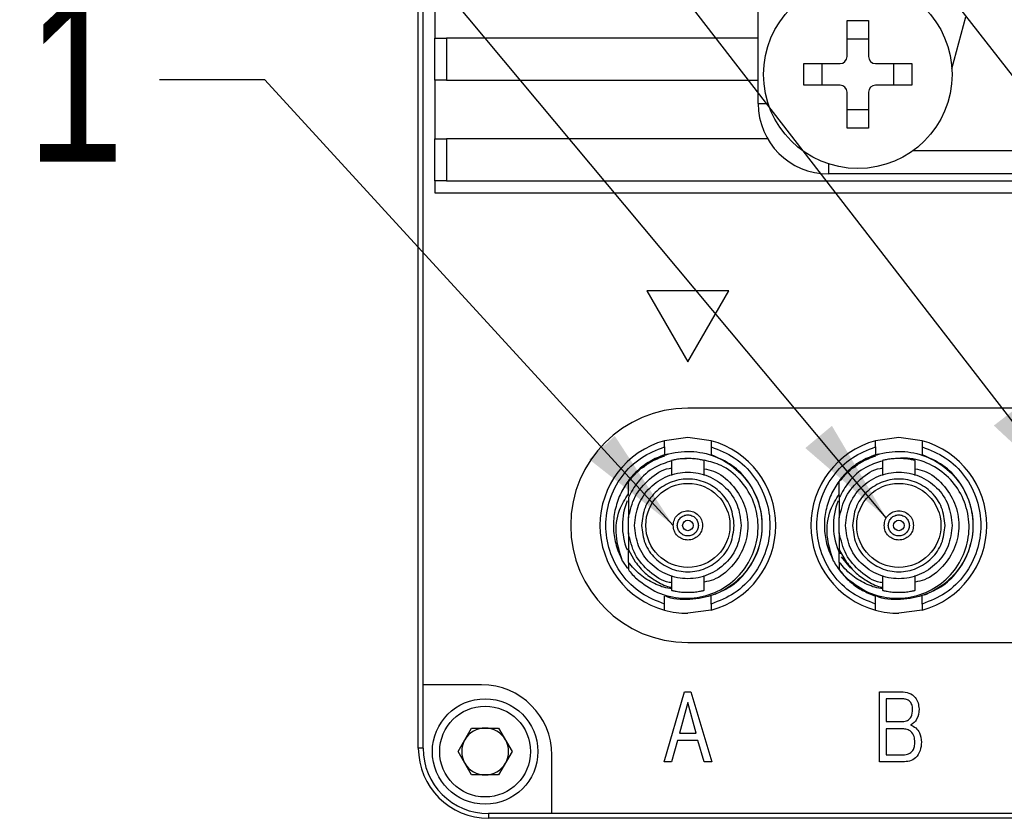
# Model space of a CAD drawing. Header units: millimetres. Extents: x 0 to 14221, y 0 to 1521.
# Tile 1 of 5: x 14087 to 14129, y 1422 to 1456. Entities that reach past the tile are written whole.
import ezdxf

# ---------------------------------------------------------------- set-up
doc = ezdxf.new("R2010")
doc.units = ezdxf.units.MM
doc.layers.add('粗实线', color=7, linetype='Continuous', lineweight=50)
doc.layers.add('细实线', color=3, linetype='Continuous', lineweight=25)
doc.styles.add('iTek', font='txt', dxfattribs={"width": 0.8, "height": 7})
doc.dimstyles.new('iTek', dxfattribs={"dimscale": 0, "dimtxt": 7, "dimasz": 4.5, "dimexe": 1, "dimexo": 1, "dimgap": 1.5, "dimtad": 1, "dimtoh": 1, "dimdsep": 46, "dimtxsty": 'iTek', "dimcen": 4, "dimclrd": 256, "dimclre": 256, "dimclrt": 256, "dimazin": 2, "dimtfac": 1, "dimtmove": 0, "dimatfit": 3, "dimfxl": 1, "dimlwd": -1, "dimlwe": -1, "dimarcsym": 0})

msp = doc.modelspace()

# ---------------------------------------------------------------- linework, layer by layer
at = {"layer": '粗实线', "lineweight": 25}
for p, q in [((14104.472, 1425.175), (14104.472, 1518.175)), ((14118.972, 1452.675), (14118.972, 1516.675)), ((14104.672, 1427.875), (14104.672, 1515.475)), ((14105.172, 1457.975), (14105.172, 1455.475)), ((14127.235, 1454.159), (14127.829, 1456.379)), ((14122.762, 1456.225), (14123.682, 1456.225)), ((14122.762, 1454.685), (14122.762, 1456.225)), ((14123.682, 1456.225), (14123.682, 1454.685)), ((14105.172, 1453.675), (14105.172, 1455.475)), ((14105.172, 1455.475), (14105.672, 1455.475)), ((14105.672, 1455.475), (14105.672, 1453.675)), ((14118.972, 1455.475), (14105.672, 1455.475)), ((14122.762, 1455.446), (14123.682, 1455.446)), ((14120.922, 1454.385), (14122.462, 1454.385)), ((14120.922, 1453.465), (14120.922, 1454.385)), ((14121.701, 1453.465), (14121.701, 1454.385)), ((14123.982, 1454.385), (14125.522, 1454.385)), ((14124.742, 1454.385), (14124.742, 1453.465)), ((14125.522, 1454.385), (14125.522, 1453.465)), ((14105.672, 1453.675), (14105.172, 1453.675)), ((14105.172, 1453.675), (14105.172, 1451.175)), ((14105.672, 1453.675), (14118.972, 1453.675)), ((14122.462, 1453.465), (14120.922, 1453.465)), ((14125.522, 1453.465), (14123.982, 1453.465)), ((14122.762, 1451.625), (14122.762, 1453.165)), ((14123.682, 1453.165), (14123.682, 1451.625)), ((14118.972, 1452.675), (14119.401, 1452.675)), ((14123.682, 1452.405), (14122.762, 1452.405)), ((14123.682, 1451.625), (14122.762, 1451.625)), ((14105.172, 1449.375), (14105.172, 1451.175)), ((14105.172, 1451.175), (14105.672, 1451.175)), ((14105.672, 1451.175), (14105.672, 1449.375)), ((14119.373, 1451.175), (14105.672, 1451.175)), ((14125.588, 1450.675), (14182.356, 1450.675)), ((14121.972, 1450.104), (14121.972, 1449.675)), ((14185.972, 1449.675), (14121.972, 1449.675)), ((14105.672, 1449.375), (14105.172, 1449.375)), ((14105.172, 1449.375), (14105.172, 1448.875)), ((14105.672, 1449.375), (14202.272, 1449.375)), ((14105.172, 1448.875), (14202.772, 1448.875)), ((14117.722, 1444.686), (14114.222, 1444.686)), ((14114.222, 1444.686), (14115.972, 1441.654)), ((14115.972, 1441.654), (14117.722, 1444.686)), ((14142.972, 1439.675), (14115.972, 1439.675)), ((14115.972, 1438.425), (14114.972, 1438.289)), ((14116.972, 1438.289), (14115.972, 1438.425)), ((14124.972, 1438.425), (14123.972, 1438.289)), ((14125.972, 1438.289), (14124.972, 1438.425)), ((14114.972, 1438.029), (14114.972, 1437.689)), ((14116.972, 1438.029), (14116.972, 1437.689)), ((14123.972, 1438.029), (14123.972, 1437.689)), ((14125.972, 1438.029), (14125.972, 1437.689)), ((14114.972, 1437.689), (14115.11, 1437.731)), ((14115.043, 1437.675), (14114.972, 1437.675)), ((14115.272, 1437.443), (14115.272, 1436.811)), ((14116.21, 1437.525), (14115.631, 1437.508)), ((14116.672, 1436.811), (14116.672, 1437.443)), ((14123.972, 1437.689), (14124.11, 1437.731)), ((14124.043, 1437.675), (14123.972, 1437.675)), ((14124.272, 1437.443), (14124.272, 1436.811)), ((14125.672, 1436.811), (14125.672, 1437.443)), ((14113.432, 1435.863), (14113.432, 1434.995)), ((14122.432, 1435.863), (14122.432, 1434.995)), ((14113.432, 1434.356), (14113.432, 1434.995)), ((14122.432, 1434.356), (14122.432, 1434.995)), ((14113.432, 1434.356), (14113.432, 1433.632)), ((14122.432, 1434.356), (14122.432, 1433.632)), ((14113.432, 1433.098), (14113.432, 1433.673)), ((14122.432, 1433.098), (14122.432, 1433.673)), ((14113.432, 1433.632), (14113.727, 1433.121)), ((14122.432, 1433.632), (14122.727, 1433.121)), ((14122.518, 1433.341), (14122.905, 1432.856)), ((14113.184, 1433.155), (14113.395, 1432.842)), ((14113.432, 1433.098), (14113.432, 1432.795)), ((14122.432, 1433.098), (14122.432, 1432.795)), ((14115.272, 1432.539), (14115.272, 1431.907)), ((14116.672, 1431.907), (14116.672, 1432.539)), ((14124.272, 1432.539), (14124.272, 1431.907)), ((14125.672, 1431.907), (14125.672, 1432.539)), ((14114.972, 1431.321), (14114.972, 1431.662)), ((14116.972, 1431.321), (14116.972, 1431.662)), ((14123.972, 1431.321), (14123.972, 1431.662)), ((14125.972, 1431.321), (14125.972, 1431.662)), ((14116.972, 1431.061), (14115.972, 1430.925)), ((14125.972, 1431.061), (14124.972, 1430.925)), ((14115.972, 1429.675), (14142.972, 1429.675)), ((14107.172, 1427.875), (14104.672, 1427.875)), ((14104.672, 1425.175), (14104.672, 1427.875)), ((14114.964, 1424.579), (14115.833, 1427.579)), ((14115.833, 1427.579), (14116.104, 1427.579)), ((14116.104, 1427.579), (14116.999, 1424.579)), ((14124.153, 1427.579), (14125.072, 1427.579)), ((14124.153, 1424.579), (14124.153, 1427.579)), ((14115.97, 1427.118), (14115.609, 1425.814)), ((14116.325, 1425.814), (14115.97, 1427.118)), ((14124.434, 1427.278), (14124.434, 1426.308)), ((14125.104, 1427.278), (14124.434, 1427.278)), ((14124.434, 1426.308), (14125.136, 1426.308)), ((14106.167, 1425.025), (14106.744, 1426.025)), ((14106.744, 1426.025), (14107.899, 1426.025)), ((14107.899, 1426.025), (14108.476, 1425.025)), ((14115.609, 1425.814), (14116.325, 1425.814)), ((14124.434, 1425.995), (14124.434, 1424.884)), ((14125.13, 1425.995), (14124.434, 1425.995)), ((14115.533, 1425.502), (14115.268, 1424.579)), ((14116.401, 1425.502), (14115.533, 1425.502)), ((14116.663, 1424.579), (14116.401, 1425.502)), ((14104.672, 1425.175), (14104.472, 1425.175)), ((14106.744, 1424.025), (14106.167, 1425.025)), ((14108.476, 1425.025), (14107.899, 1424.025)), ((14110.172, 1422.375), (14110.172, 1424.875)), ((14124.434, 1424.884), (14125.162, 1424.884)), ((14115.268, 1424.579), (14114.964, 1424.579)), ((14116.999, 1424.579), (14116.663, 1424.579)), ((14125.143, 1424.579), (14124.153, 1424.579)), ((14107.899, 1424.025), (14106.744, 1424.025)), ((14110.172, 1422.375), (14107.472, 1422.375)), ((14107.472, 1422.375), (14107.472, 1422.175)), ((14197.772, 1422.375), (14110.172, 1422.375)), ((14200.472, 1422.175), (14107.472, 1422.175))]:
    msp.add_line(p, q, dxfattribs=at)
for centre, radius in [((14123.222, 1453.925), 4.02), ((14115.972, 1434.675), 1.795), ((14124.972, 1434.675), 1.795), ((14115.972, 1434.675), 0.225), ((14124.972, 1434.675), 0.225), ((14107.322, 1425.025), 2.25), ((14107.322, 1425.025), 1.938)]:
    msp.add_circle(centre, radius, dxfattribs=at)
for centre, radius, start, end in [((14122.462, 1454.685), 0.3, 270, 0), ((14123.982, 1454.685), 0.3, 180, 270), ((14122.462, 1453.165), 0.3, 0, 90), ((14123.982, 1453.165), 0.3, 90, 180), ((14121.972, 1452.675), 3, 180, 270), ((14115.972, 1434.675), 5, 90, 270), ((14115.972, 1434.675), 3.75, 105.466, 254.534), ((14115.972, 1434.675), 3.75, 285.466, 74.534), ((14115.972, 1434.675), 3.75, 0, 74.534), ((14124.972, 1434.675), 3.75, 105.466, 254.534), ((14124.972, 1434.675), 3.75, 285.466, 74.534), ((14124.972, 1434.675), 3.75, 0, 74.534), ((14115.972, 1434.675), 2.795, 157.9114, 201.7738), ((14124.972, 1434.675), 2.795, 157.9114, 205.7008), ((14115.972, 1434.675), 3.75, 285.466, 0), ((14124.972, 1434.675), 3.75, 285.466, 0), ((14115.972, 1434.675), 3.16, 216.5057, 226.2849), ((14124.972, 1434.675), 3.16, 216.5057, 226.2849), ((14115.972, 1434.675), 3.75, 254.534, 270), ((14124.972, 1434.675), 3.75, 254.534, 270), ((14107.172, 1424.875), 3, 0, 90), ((14107.322, 1425.025), 1, 90, 150), ((14107.322, 1425.025), 1, 30, 90), ((14107.322, 1425.025), 1, 150, 210), ((14107.322, 1425.025), 1, 330, 30), ((14107.472, 1425.175), 3, 180, 270), ((14107.472, 1425.175), 2.8, 180, 270), ((14107.322, 1425.025), 1, 210, 270), ((14107.322, 1425.025), 1, 270, 330)]:
    msp.add_arc(centre, radius, start, end, dxfattribs=at)
for points, knots in [([(14114.972, 1438.029), (14114.972, 1438.06), (14114.972, 1438.12), (14114.972, 1438.2), (14114.972, 1438.258), (14114.972, 1438.286), (14114.972, 1438.289), (14114.972, 1438.289)], [0, 0, 0, 0, 0.226053, 0.452291, 0.673262, 0.885714, 1, 1, 1, 1]), ([(14116.972, 1438.289), (14116.972, 1438.289), (14116.972, 1438.287), (14116.972, 1438.267), (14116.972, 1438.219), (14116.972, 1438.133), (14116.972, 1438.064), (14116.972, 1438.029)], [0, 0, 0, 0, 0.123117, 0.242158, 0.487013, 0.740154, 1, 1, 1, 1]), ([(14123.972, 1438.029), (14123.972, 1438.06), (14123.972, 1438.12), (14123.972, 1438.2), (14123.972, 1438.258), (14123.972, 1438.286), (14123.972, 1438.289), (14123.972, 1438.289)], [0, 0, 0, 0, 0.226053, 0.452291, 0.673262, 0.885714, 1, 1, 1, 1]), ([(14125.972, 1438.289), (14125.972, 1438.289), (14125.972, 1438.287), (14125.972, 1438.267), (14125.972, 1438.219), (14125.972, 1438.133), (14125.972, 1438.064), (14125.972, 1438.029)], [0, 0, 0, 0, 0.123117, 0.242158, 0.487013, 0.740154, 1, 1, 1, 1]), ([(14114.972, 1431.321), (14114.632, 1431.457), (14113.936, 1431.735), (14113.116, 1432.55), (14112.589, 1433.563), (14112.415, 1434.675), (14112.589, 1435.787), (14113.116, 1436.801), (14113.936, 1437.615), (14114.632, 1437.894), (14114.972, 1438.029)], [0, 0, 0, 0, 0.121739, 0.25, 0.378261, 0.5, 0.621739, 0.75, 0.878261, 1, 1, 1, 1]), ([(14113.432, 1436.555), (14113.671, 1436.82), (14114.15, 1437.35), (14115.152, 1437.786), (14116.225, 1437.886), (14117.275, 1437.62), (14118.177, 1437.022), (14118.83, 1436.159), (14119.16, 1435.129), (14119.13, 1434.048), (14118.744, 1433.036), (14118.046, 1432.213), (14117.109, 1431.657), (14116.061, 1431.48), (14115.307, 1431.506), (14114.99, 1431.673), (14114.986, 1431.675)], [0, 0, 0, 0, 0.0768491, 0.1536984, 0.2305472, 0.3073957, 0.3842443, 0.4610926, 0.5379413, 0.6147897, 0.6916385, 0.7684873, 0.8453362, 0.9221852, 0.9990343, 1, 1, 1, 1]), ([(14116.972, 1438.029), (14117.311, 1437.894), (14118.007, 1437.615), (14118.828, 1436.801), (14119.355, 1435.787), (14119.528, 1434.675), (14119.355, 1433.563), (14118.828, 1432.55), (14118.007, 1431.735), (14117.311, 1431.457), (14116.972, 1431.321)], [0, 0, 0, 0, 0.121739, 0.25, 0.378261, 0.5, 0.621739, 0.75, 0.878261, 1, 1, 1, 1]), ([(14123.972, 1431.321), (14123.632, 1431.457), (14122.936, 1431.735), (14122.116, 1432.55), (14121.589, 1433.563), (14121.415, 1434.675), (14121.589, 1435.787), (14122.116, 1436.801), (14122.936, 1437.615), (14123.632, 1437.894), (14123.972, 1438.029)], [0, 0, 0, 0, 0.121739, 0.25, 0.378261, 0.5, 0.621739, 0.75, 0.878261, 1, 1, 1, 1]), ([(14122.432, 1436.555), (14122.671, 1436.82), (14123.15, 1437.35), (14124.152, 1437.786), (14125.225, 1437.886), (14126.275, 1437.62), (14127.177, 1437.022), (14127.83, 1436.159), (14128.16, 1435.129), (14128.13, 1434.048), (14127.744, 1433.036), (14127.046, 1432.213), (14126.109, 1431.657), (14125.061, 1431.48), (14124.307, 1431.506), (14123.99, 1431.673), (14123.986, 1431.675)], [0, 0, 0, 0, 0.076849, 0.153698, 0.230547, 0.307396, 0.384244, 0.461093, 0.537941, 0.61479, 0.691638, 0.768487, 0.845336, 0.922185, 0.999034, 1, 1, 1, 1]), ([(14125.972, 1438.029), (14126.311, 1437.894), (14127.007, 1437.615), (14127.828, 1436.801), (14128.355, 1435.787), (14128.528, 1434.675), (14128.355, 1433.563), (14127.828, 1432.55), (14127.007, 1431.735), (14126.311, 1431.457), (14125.972, 1431.321)], [0, 0, 0, 0, 0.121739, 0.25, 0.378261, 0.5, 0.621739, 0.75, 0.878261, 1, 1, 1, 1]), ([(14114.972, 1437.689), (14114.762, 1437.604), (14114.342, 1437.436), (14113.802, 1437.022), (14113.346, 1436.515), (14113.145, 1436.11), (14113.045, 1435.907)], [0, 0, 0, 0, 0.25, 0.5, 0.75, 1, 1, 1, 1]), ([(14113.788, 1432.391), (14114.073, 1432.178), (14114.644, 1431.75), (14115.705, 1431.517), (14116.766, 1431.628), (14117.723, 1432.089), (14118.465, 1432.835), (14118.913, 1433.78), (14119.019, 1434.81), (14118.777, 1435.812), (14118.217, 1436.658), (14117.486, 1437.251), (14116.922, 1437.395), (14116.681, 1437.457)], [0, 0, 0, 0, 0.096062, 0.192145, 0.287293, 0.38171, 0.4754, 0.568362, 0.660597, 0.752106, 0.842889, 0.932948, 1, 1, 1, 1]), ([(14114.972, 1437.626), (14114.763, 1437.55), (14114.411, 1437.422), (14114.117, 1437.192), (14113.998, 1437.098)], [0, 0, 0, 0, 0.5918178, 1, 1, 1, 1]), ([(14115.972, 1437.53), (14115.88, 1437.528), (14115.696, 1437.522), (14115.465, 1437.487), (14115.303, 1437.451), (14115.282, 1437.446), (14115.272, 1437.443)], [0, 0, 0, 0, 0.247556, 0.500014, 0.752652, 1, 1, 1, 1]), ([(14116.672, 1437.443), (14116.661, 1437.446), (14116.64, 1437.451), (14116.478, 1437.487), (14116.247, 1437.522), (14116.063, 1437.528), (14115.972, 1437.53)], [0, 0, 0, 0, 0.247347, 0.499985, 0.752447, 1, 1, 1, 1]), ([(14117.136, 1431.747), (14117.383, 1431.856), (14117.933, 1432.1), (14118.586, 1432.792), (14119.043, 1433.681), (14119.198, 1434.675), (14119.043, 1435.669), (14118.587, 1436.56), (14117.885, 1437.29), (14117.276, 1437.556), (14116.972, 1437.689)], [0, 0, 0, 0, 0.103971, 0.231975, 0.359979, 0.487983, 0.615988, 0.743992, 0.871996, 1, 1, 1, 1]), ([(14123.972, 1437.689), (14123.762, 1437.604), (14123.342, 1437.436), (14122.802, 1437.022), (14122.346, 1436.515), (14122.145, 1436.11), (14122.045, 1435.907)], [0, 0, 0, 0, 0.25, 0.499999, 0.75, 1, 1, 1, 1]), ([(14122.788, 1432.391), (14123.073, 1432.178), (14123.644, 1431.75), (14124.705, 1431.517), (14125.766, 1431.628), (14126.723, 1432.089), (14127.465, 1432.835), (14127.913, 1433.78), (14128.019, 1434.811), (14127.776, 1435.81), (14127.218, 1436.667), (14126.415, 1437.273), (14125.508, 1437.591), (14124.905, 1437.534), (14124.631, 1437.508)], [0, 0, 0, 0, 0.087621, 0.175261, 0.262048, 0.348169, 0.433626, 0.51842, 0.60255, 0.686019, 0.768825, 0.85097, 0.932451, 1, 1, 1, 1]), ([(14123.972, 1437.626), (14123.763, 1437.55), (14123.411, 1437.422), (14123.117, 1437.192), (14122.998, 1437.098)], [0, 0, 0, 0, 0.59182, 1, 1, 1, 1]), ([(14124.972, 1437.53), (14124.88, 1437.528), (14124.696, 1437.522), (14124.465, 1437.487), (14124.303, 1437.451), (14124.282, 1437.446), (14124.272, 1437.443)], [0, 0, 0, 0, 0.247554, 0.500014, 0.752652, 1, 1, 1, 1]), ([(14125.672, 1437.443), (14125.661, 1437.446), (14125.64, 1437.451), (14125.478, 1437.487), (14125.247, 1437.522), (14125.063, 1437.528), (14124.972, 1437.53)], [0, 0, 0, 0, 0.247348, 0.499985, 0.752446, 1, 1, 1, 1]), ([(14126.08, 1431.718), (14126.346, 1431.835), (14126.916, 1432.086), (14127.586, 1432.791), (14128.043, 1433.682), (14128.198, 1434.675), (14128.043, 1435.669), (14127.587, 1436.56), (14126.885, 1437.29), (14126.276, 1437.556), (14125.972, 1437.689)], [0, 0, 0, 0, 0.111263, 0.238225, 0.365188, 0.49215, 0.619113, 0.746075, 0.873037, 1, 1, 1, 1]), ([(14115.272, 1437.426), (14115.03, 1437.349), (14114.482, 1437.174), (14113.834, 1436.603), (14113.556, 1436.092), (14113.432, 1435.863)], [0, 0, 0, 0, 0.302571, 0.6877, 1, 1, 1, 1]), ([(14113.432, 1434.995), (14113.506, 1435.311), (14113.656, 1435.945), (14114.309, 1436.671), (14114.891, 1437.079), (14115.241, 1437.118), (14115.272, 1437.121)], [0, 0, 0, 0, 0.322933, 0.645867, 0.9688, 1, 1, 1, 1]), ([(14116.672, 1437.092), (14116.804, 1437.065), (14117.251, 1436.972), (14117.879, 1436.457), (14118.41, 1435.644), (14118.592, 1434.675), (14118.41, 1433.707), (14117.879, 1432.894), (14117.251, 1432.378), (14116.804, 1432.286), (14116.672, 1432.259)], [0, 0, 0, 0, 0.061279, 0.20752, 0.35376, 0.5, 0.64624, 0.79248, 0.938721, 1, 1, 1, 1]), ([(14124.236, 1437.412), (14124.007, 1437.339), (14123.472, 1437.167), (14122.834, 1436.602), (14122.556, 1436.092), (14122.432, 1435.863)], [0, 0, 0, 0, 0.291785, 0.68287, 1, 1, 1, 1]), ([(14122.432, 1434.995), (14122.506, 1435.311), (14122.656, 1435.945), (14123.309, 1436.671), (14123.891, 1437.079), (14124.241, 1437.118), (14124.272, 1437.121)], [0, 0, 0, 0, 0.322933, 0.645867, 0.9688, 1, 1, 1, 1]), ([(14125.672, 1437.092), (14125.804, 1437.065), (14126.251, 1436.972), (14126.879, 1436.457), (14127.41, 1435.644), (14127.592, 1434.675), (14127.41, 1433.707), (14126.879, 1432.894), (14126.251, 1432.378), (14125.804, 1432.286), (14125.672, 1432.259)], [0, 0, 0, 0, 0.061279, 0.20752, 0.35376, 0.5, 0.64624, 0.79248, 0.938721, 1, 1, 1, 1]), ([(14113.535, 1436.655), (14113.482, 1436.599), (14113.274, 1436.383), (14113.143, 1436.11), (14113.045, 1435.907)], [0, 0, 0, 0, 0.2551496, 1, 1, 1, 1]), ([(14113.697, 1434.675), (14113.731, 1434.973), (14113.799, 1435.568), (14114.325, 1436.326), (14115.077, 1436.832), (14115.972, 1437.009), (14116.866, 1436.832), (14117.618, 1436.326), (14118.144, 1435.568), (14118.212, 1434.973), (14118.247, 1434.675)], [0, 0, 0, 0, 0.125, 0.25, 0.375, 0.5, 0.625, 0.75, 0.875, 1, 1, 1, 1]), ([(14117.949, 1434.675), (14117.919, 1434.934), (14117.859, 1435.451), (14117.402, 1436.11), (14116.749, 1436.549), (14115.972, 1436.704), (14115.194, 1436.549), (14114.541, 1436.11), (14114.084, 1435.451), (14114.024, 1434.934), (14113.995, 1434.675)], [0, 0, 0, 0, 0.125, 0.25, 0.375, 0.5, 0.625, 0.75, 0.875, 1, 1, 1, 1]), ([(14122.535, 1436.655), (14122.482, 1436.599), (14122.274, 1436.383), (14122.143, 1436.11), (14122.045, 1435.907)], [0, 0, 0, 0, 0.2551496, 1, 1, 1, 1]), ([(14122.697, 1434.675), (14122.731, 1434.973), (14122.799, 1435.568), (14123.325, 1436.326), (14124.077, 1436.832), (14124.972, 1437.009), (14125.866, 1436.832), (14126.618, 1436.326), (14127.144, 1435.568), (14127.212, 1434.973), (14127.247, 1434.675)], [0, 0, 0, 0, 0.1249998, 0.2500002, 0.375, 0.5000001, 0.6249999, 0.7499999, 0.8750002, 1, 1, 1, 1]), ([(14126.948, 1434.675), (14126.919, 1434.934), (14126.859, 1435.451), (14126.402, 1436.11), (14125.749, 1436.549), (14124.972, 1436.704), (14124.194, 1436.549), (14123.541, 1436.11), (14123.084, 1435.451), (14123.024, 1434.934), (14122.995, 1434.675)], [0, 0, 0, 0, 0.125, 0.25, 0.375, 0.5, 0.625, 0.75, 0.875, 1, 1, 1, 1]), ([(14113.432, 1435.952), (14113.432, 1436.008), (14113.432, 1436.138), (14113.432, 1436.338), (14113.432, 1436.483), (14113.432, 1436.555)], [0, 0, 0, 0, 0.273849, 0.63682, 1, 1, 1, 1]), ([(14122.432, 1435.906), (14122.432, 1435.977), (14122.432, 1436.123), (14122.432, 1436.338), (14122.432, 1436.483), (14122.432, 1436.555)], [0, 0, 0, 0, 0.325129, 0.662467, 1, 1, 1, 1]), ([(14113.045, 1435.907), (14112.967, 1435.682), (14112.811, 1435.232), (14112.777, 1434.514), (14112.883, 1433.803), (14113.084, 1433.371), (14113.184, 1433.155)], [0, 0, 0, 0, 0.250033, 0.500029, 0.750013, 1, 1, 1, 1]), ([(14113.184, 1433.155), (14113.07, 1433.515), (14112.844, 1434.223), (14112.961, 1435.266), (14113.292, 1435.803), (14113.432, 1436.028)], [0, 0, 0, 0, 0.374194, 0.737182, 1, 1, 1, 1]), ([(14122.045, 1435.907), (14121.967, 1435.682), (14121.811, 1435.232), (14121.777, 1434.514), (14121.883, 1433.803), (14122.084, 1433.371), (14122.184, 1433.155)], [0, 0, 0, 0, 0.250033, 0.500029, 0.750013, 1, 1, 1, 1]), ([(14122.184, 1433.155), (14122.07, 1433.515), (14121.844, 1434.223), (14121.961, 1435.266), (14122.292, 1435.803), (14122.432, 1436.028)], [0, 0, 0, 0, 0.374194, 0.737182, 1, 1, 1, 1]), ([(14115.347, 1434.675), (14115.356, 1434.757), (14115.375, 1434.921), (14115.519, 1435.129), (14115.726, 1435.268), (14115.972, 1435.316), (14116.217, 1435.268), (14116.424, 1435.129), (14116.568, 1434.921), (14116.587, 1434.757), (14116.597, 1434.675)], [0, 0, 0, 0, 0.125, 0.250001, 0.375, 0.5, 0.624999, 0.75, 0.874999, 1, 1, 1, 1]), ([(14115.522, 1434.675), (14115.528, 1434.734), (14115.542, 1434.852), (14115.646, 1435.002), (14115.795, 1435.102), (14115.972, 1435.137), (14116.148, 1435.102), (14116.297, 1435.002), (14116.401, 1434.852), (14116.415, 1434.734), (14116.422, 1434.675)], [0, 0, 0, 0, 0.125001, 0.25, 0.375, 0.500001, 0.624999, 0.749998, 0.874999, 1, 1, 1, 1]), ([(14124.347, 1434.675), (14124.356, 1434.757), (14124.375, 1434.921), (14124.519, 1435.129), (14124.726, 1435.268), (14124.972, 1435.316), (14125.217, 1435.268), (14125.424, 1435.129), (14125.568, 1434.921), (14125.587, 1434.757), (14125.597, 1434.675)], [0, 0, 0, 0, 0.125001, 0.25, 0.375, 0.5, 0.625, 0.75, 0.874999, 1, 1, 1, 1]), ([(14124.522, 1434.675), (14124.528, 1434.734), (14124.542, 1434.852), (14124.646, 1435.002), (14124.795, 1435.102), (14124.972, 1435.137), (14125.148, 1435.102), (14125.297, 1435.002), (14125.401, 1434.852), (14125.415, 1434.734), (14125.422, 1434.675)], [0, 0, 0, 0, 0.125001, 0.25, 0.375, 0.500001, 0.625, 0.75, 0.874999, 1, 1, 1, 1]), ([(14118.247, 1434.675), (14118.212, 1434.377), (14118.144, 1433.782), (14117.618, 1433.025), (14116.866, 1432.519), (14115.972, 1432.341), (14115.077, 1432.519), (14114.325, 1433.025), (14113.799, 1433.782), (14113.731, 1434.377), (14113.697, 1434.675)], [0, 0, 0, 0, 0.125, 0.25, 0.375, 0.5, 0.625, 0.75, 0.875, 1, 1, 1, 1]), ([(14113.995, 1434.675), (14114.024, 1434.416), (14114.084, 1433.899), (14114.541, 1433.241), (14115.194, 1432.801), (14115.972, 1432.647), (14116.749, 1432.801), (14117.402, 1433.241), (14117.859, 1433.899), (14117.919, 1434.416), (14117.949, 1434.675)], [0, 0, 0, 0, 0.125, 0.25, 0.375, 0.5, 0.625, 0.75, 0.875, 1, 1, 1, 1]), ([(14116.597, 1434.675), (14116.587, 1434.593), (14116.568, 1434.43), (14116.424, 1434.222), (14116.217, 1434.083), (14115.972, 1434.034), (14115.726, 1434.083), (14115.519, 1434.222), (14115.375, 1434.43), (14115.356, 1434.593), (14115.347, 1434.675)], [0, 0, 0, 0, 0.1249989, 0.2499998, 0.3750006, 0.4999995, 0.6250003, 0.7499996, 0.8750015, 1, 1, 1, 1]), ([(14116.422, 1434.675), (14116.415, 1434.616), (14116.401, 1434.499), (14116.297, 1434.349), (14116.148, 1434.249), (14115.972, 1434.213), (14115.795, 1434.249), (14115.646, 1434.349), (14115.542, 1434.499), (14115.528, 1434.616), (14115.522, 1434.675)], [0, 0, 0, 0, 0.124998, 0.250002, 0.375001, 0.499999, 0.625, 0.75, 0.875002, 1, 1, 1, 1]), ([(14127.247, 1434.675), (14127.212, 1434.377), (14127.144, 1433.782), (14126.618, 1433.025), (14125.866, 1432.519), (14124.972, 1432.341), (14124.077, 1432.519), (14123.325, 1433.025), (14122.799, 1433.782), (14122.731, 1434.377), (14122.697, 1434.675)], [0, 0, 0, 0, 0.125, 0.25, 0.375, 0.5, 0.625, 0.75, 0.875, 1, 1, 1, 1]), ([(14122.995, 1434.675), (14123.024, 1434.416), (14123.084, 1433.899), (14123.541, 1433.241), (14124.194, 1432.801), (14124.972, 1432.647), (14125.749, 1432.801), (14126.402, 1433.241), (14126.859, 1433.899), (14126.919, 1434.416), (14126.948, 1434.675)], [0, 0, 0, 0, 0.125, 0.25, 0.375, 0.5, 0.625, 0.75, 0.875, 1, 1, 1, 1]), ([(14125.597, 1434.675), (14125.587, 1434.593), (14125.568, 1434.43), (14125.424, 1434.222), (14125.217, 1434.083), (14124.972, 1434.034), (14124.726, 1434.083), (14124.519, 1434.222), (14124.375, 1434.43), (14124.356, 1434.593), (14124.347, 1434.675)], [0, 0, 0, 0, 0.124999, 0.25, 0.375, 0.5, 0.625, 0.75, 0.875001, 1, 1, 1, 1]), ([(14125.422, 1434.675), (14125.415, 1434.616), (14125.401, 1434.499), (14125.297, 1434.349), (14125.148, 1434.249), (14124.972, 1434.213), (14124.795, 1434.249), (14124.646, 1434.349), (14124.542, 1434.499), (14124.528, 1434.616), (14124.522, 1434.675)], [0, 0, 0, 0, 0.124998, 0.25, 0.375, 0.499999, 0.625, 0.75, 0.875002, 1, 1, 1, 1]), ([(14115.272, 1432.229), (14115.241, 1432.233), (14114.891, 1432.272), (14114.309, 1432.68), (14113.656, 1433.406), (14113.506, 1434.039), (14113.432, 1434.356)], [0, 0, 0, 0, 0.0312, 0.354133, 0.677068, 1, 1, 1, 1]), ([(14124.272, 1432.229), (14124.241, 1432.233), (14123.891, 1432.272), (14123.309, 1432.68), (14122.656, 1433.406), (14122.506, 1434.039), (14122.432, 1434.356)], [0, 0, 0, 0, 0.031201, 0.354134, 0.677068, 1, 1, 1, 1]), ([(14115.272, 1431.983), (14115.25, 1431.984), (14114.996, 1431.996), (14114.528, 1432.186), (14113.908, 1432.546), (14113.591, 1432.913), (14113.432, 1433.098)], [0, 0, 0, 0, 0.029511, 0.345876, 0.66937, 1, 1, 1, 1]), ([(14113.727, 1433.121), (14113.859, 1432.953), (14114.125, 1432.619), (14114.658, 1432.267), (14115.052, 1432.07), (14115.267, 1432.038), (14115.272, 1432.038)], [0, 0, 0, 0, 0.330828, 0.661657, 0.992484, 1, 1, 1, 1]), ([(14122.184, 1433.155), (14122.288, 1432.986), (14122.498, 1432.647), (14122.925, 1432.226), (14123.415, 1431.88), (14123.786, 1431.735), (14123.972, 1431.662)], [0, 0, 0, 0, 0.25, 0.5, 0.75, 1, 1, 1, 1]), ([(14124.272, 1431.983), (14124.25, 1431.984), (14123.996, 1431.996), (14123.528, 1432.186), (14122.908, 1432.546), (14122.591, 1432.913), (14122.432, 1433.098)], [0, 0, 0, 0, 0.029512, 0.345875, 0.66937, 1, 1, 1, 1]), ([(14122.727, 1433.121), (14122.859, 1432.953), (14123.125, 1432.619), (14123.658, 1432.267), (14124.052, 1432.07), (14124.267, 1432.038), (14124.272, 1432.038)], [0, 0, 0, 0, 0.330828, 0.6616557, 0.9924841, 1, 1, 1, 1]), ([(14115.272, 1431.907), (14115.282, 1431.905), (14115.303, 1431.899), (14115.465, 1431.863), (14115.696, 1431.828), (14115.88, 1431.823), (14115.972, 1431.82)], [0, 0, 0, 0, 0.247348, 0.499986, 0.752444, 1, 1, 1, 1]), ([(14115.972, 1431.82), (14116.063, 1431.823), (14116.247, 1431.828), (14116.478, 1431.863), (14116.64, 1431.899), (14116.661, 1431.905), (14116.672, 1431.907)], [0, 0, 0, 0, 0.247553, 0.500015, 0.752653, 1, 1, 1, 1]), ([(14124.272, 1431.907), (14124.282, 1431.905), (14124.303, 1431.899), (14124.465, 1431.863), (14124.696, 1431.828), (14124.88, 1431.823), (14124.972, 1431.82)], [0, 0, 0, 0, 0.247348, 0.499986, 0.752446, 1, 1, 1, 1]), ([(14124.972, 1431.82), (14125.063, 1431.823), (14125.247, 1431.828), (14125.478, 1431.863), (14125.64, 1431.899), (14125.661, 1431.905), (14125.672, 1431.907)], [0, 0, 0, 0, 0.247554, 0.500015, 0.752652, 1, 1, 1, 1]), ([(14114.972, 1431.061), (14114.972, 1431.064), (14114.972, 1431.069), (14114.972, 1431.111), (14114.972, 1431.174), (14114.972, 1431.248), (14114.972, 1431.299), (14114.972, 1431.321)], [0, 0, 0, 0, 0.2045984, 0.4090893, 0.6166665, 0.8314571, 1, 1, 1, 1]), ([(14116.972, 1431.321), (14116.972, 1431.287), (14116.972, 1431.218), (14116.972, 1431.131), (14116.972, 1431.084), (14116.972, 1431.064), (14116.972, 1431.062), (14116.972, 1431.061)], [0, 0, 0, 0, 0.2576744, 0.5136477, 0.7587908, 0.878971, 1, 1, 1, 1]), ([(14123.972, 1431.061), (14123.972, 1431.064), (14123.972, 1431.069), (14123.972, 1431.111), (14123.972, 1431.174), (14123.972, 1431.248), (14123.972, 1431.299), (14123.972, 1431.321)], [0, 0, 0, 0, 0.2045984, 0.4090893, 0.6166665, 0.8314571, 1, 1, 1, 1]), ([(14125.972, 1431.321), (14125.972, 1431.287), (14125.972, 1431.218), (14125.972, 1431.131), (14125.972, 1431.084), (14125.972, 1431.064), (14125.972, 1431.062), (14125.972, 1431.061)], [0, 0, 0, 0, 0.2576744, 0.5136477, 0.7587908, 0.878971, 1, 1, 1, 1]), ([(14125.072, 1427.579), (14125.184, 1427.57), (14125.408, 1427.551), (14125.679, 1427.368), (14125.807, 1427.103), (14125.824, 1426.928), (14125.833, 1426.841)], [0, 0, 0, 0, 0.280638, 0.559056, 0.779104, 1, 1, 1, 1]), ([(14125.561, 1426.833), (14125.555, 1426.901), (14125.544, 1427.036), (14125.426, 1427.197), (14125.263, 1427.268), (14125.157, 1427.275), (14125.104, 1427.278)], [0, 0, 0, 0, 0.2806312, 0.5588167, 0.7789532, 1, 1, 1, 1]), ([(14125.136, 1426.308), (14125.209, 1426.315), (14125.354, 1426.33), (14125.542, 1426.532), (14125.554, 1426.719), (14125.561, 1426.833)], [0, 0, 0, 0, 0.280604, 0.559314, 1, 1, 1, 1]), ([(14125.833, 1426.841), (14125.819, 1426.686), (14125.799, 1426.471), (14125.627, 1426.254), (14125.523, 1426.193), (14125.472, 1426.163)], [0, 0, 0, 0, 0.557962, 0.778951, 1, 1, 1, 1]), ([(14125.472, 1426.163), (14125.55, 1426.124), (14125.706, 1426.047), (14125.901, 1425.791), (14125.922, 1425.566), (14125.935, 1425.429)], [0, 0, 0, 0, 0.280619, 0.560664, 1, 1, 1, 1]), ([(14125.657, 1425.426), (14125.651, 1425.508), (14125.639, 1425.671), (14125.517, 1425.879), (14125.323, 1425.979), (14125.194, 1425.99), (14125.13, 1425.995)], [0, 0, 0, 0, 0.280846, 0.559411, 0.779229, 1, 1, 1, 1]), ([(14125.935, 1425.429), (14125.926, 1425.306), (14125.909, 1425.06), (14125.723, 1424.751), (14125.433, 1424.602), (14125.239, 1424.587), (14125.143, 1424.579)], [0, 0, 0, 0, 0.28081, 0.559335, 0.77917, 1, 1, 1, 1]), ([(14125.162, 1424.884), (14125.24, 1424.891), (14125.396, 1424.905), (14125.574, 1425.052), (14125.645, 1425.242), (14125.653, 1425.364), (14125.657, 1425.426)], [0, 0, 0, 0, 0.2803967, 0.5583995, 0.7788074, 1, 1, 1, 1])]:
    msp.add_open_spline(points, degree=3, knots=knots, dxfattribs=at)

# ---------------------------------------------------------------- texts
at = {"layer": '细实线', "insert": (14091.926, 1450.198), "char_height": 7, "attachment_point": 9, "style": 'iTek'}
msp.add_mtext('1', dxfattribs=at)

# ---------------------------------------------------------------- leaders
at = {"layer": '细实线', "annotation_type": 0, "has_hookline": 1, "hookline_direction": 1}
for points, text_width in [([(14141.972, 1438.289), (14097.926, 1494.766), (14093.426, 1494.766)], 3.852), ([(14132.363, 1435.829), (14097.926, 1480.362), (14093.426, 1480.362)], 3.836), ([(14124.435, 1434.998), (14098.117, 1466.498), (14093.617, 1466.498)], 3.821), ([(14115.347, 1434.675), (14097.926, 1453.698), (14093.426, 1453.698)], 2.29)]:
    msp.add_leader(points, dimstyle='iTek', override={"dimscale": 1, "dimtad": 0}, dxfattribs=dict(at, text_width=text_width))

doc.saveas('drawing.dxf')
